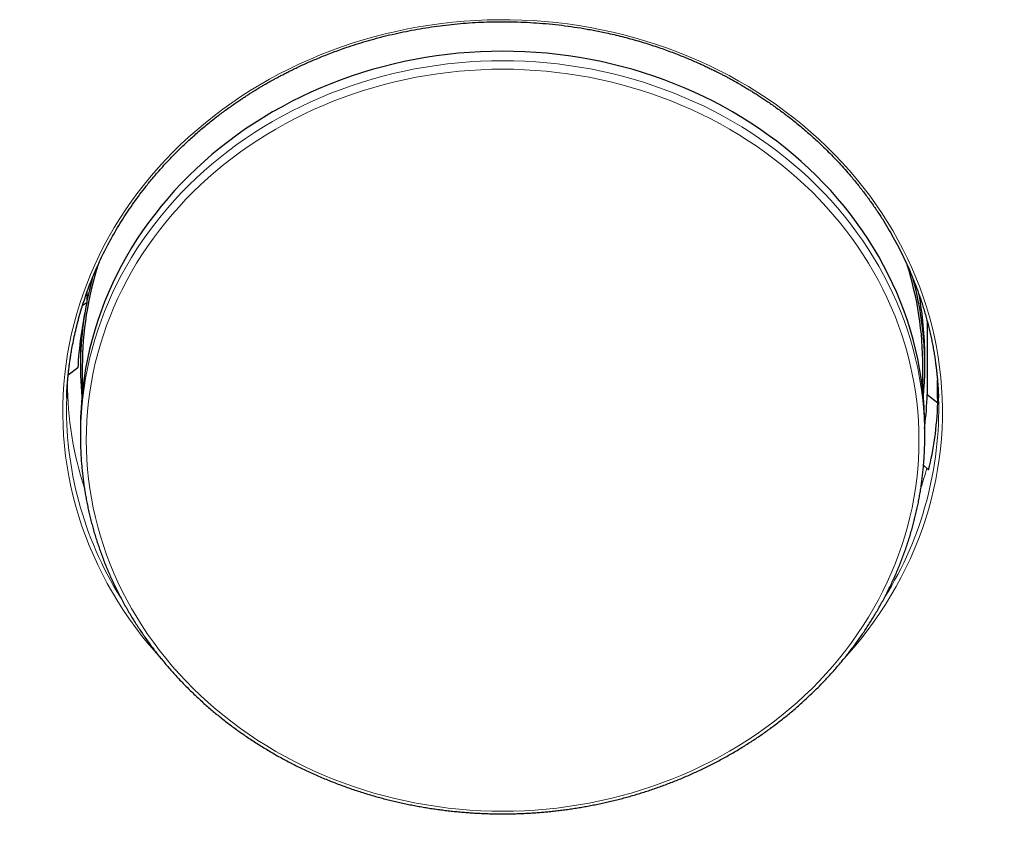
# Model space of a CAD drawing. Header units: millimetres. Extents: x 8 to 578, y 12 to 587.
# Tile 120 of 156: x 301 to 327, y 531 to 553. Entities that reach past the tile are written whole.
import ezdxf

# ---------------------------------------------------------------- set-up
doc = ezdxf.new("R2010")
doc.units = ezdxf.units.MM

msp = doc.modelspace()

# ---------------------------------------------------------------- linework, layer by layer
at = {"color": 7, "linetype": 'Continuous', "lineweight": 30}
for p, q in [((302.848, 545.619), (302.848, 545.348)), ((302.734, 545.278), (302.848, 545.348)), ((325.393, 544.839), (325.393, 542.883)), ((302.675, 543.907), (302.675, 543.634)), ((325.325, 543.634), (325.325, 543.907)), ((302.607, 543.594), (302.346, 543.398)), ((302.725, 543.634), (302.725, 542.947)), ((325.275, 542.947), (325.275, 543.634)), ((325.666, 542.875), (325.666, 543.267)), ((325.393, 542.883), (325.673, 542.655)), ((325.673, 542.655), (325.666, 542.875)), ((325.693, 542.812), (325.694, 542.79)), ((302.306, 542.79), (302.306, 542.792)), ((302.675, 542), (302.675, 541.744)), ((325.325, 541.744), (325.325, 542)), ((325.293, 540.989), (325.426, 540.858))]:
    msp.add_line(p, q, dxfattribs=at)
at = {"color": 252, "linetype": 'Continuous', "lineweight": 0, "flags": 128}
for points in [[(304.841, 535.795), (304.702, 535.95), (304.515, 536.169), (304.335, 536.392), (304.161, 536.62), (303.994, 536.851), (303.834, 537.087), (303.68, 537.326), (303.534, 537.568), (303.395, 537.814), (303.263, 538.063), (303.139, 538.315), (303.022, 538.569), (302.912, 538.827), (302.811, 539.087), (302.716, 539.349), (302.63, 539.613), (302.551, 539.879), (302.48, 540.147), (302.417, 540.416), (302.362, 540.687), (302.315, 540.959), (302.276, 541.232), (302.245, 541.506), (302.222, 541.781), (302.208, 542.056), (302.201, 542.331), (302.202, 542.606), (302.212, 542.881), (302.229, 543.156), (302.255, 543.43), (302.288, 543.704), (302.33, 543.977), (302.38, 544.248), (302.437, 544.519), (302.503, 544.788), (302.576, 545.055), (302.657, 545.32), (302.746, 545.584), (302.843, 545.845), (302.947, 546.104), (303.059, 546.361), (303.179, 546.615), (303.306, 546.866), (303.44, 547.114), (303.581, 547.358), (303.73, 547.6), (303.885, 547.838), (304.048, 548.072), (304.217, 548.302), (304.393, 548.528), (304.576, 548.75), (304.765, 548.968), (304.96, 549.181), (305.162, 549.389), (305.37, 549.593), (305.583, 549.792), (305.803, 549.986), (306.028, 550.174), (306.258, 550.357), (306.494, 550.535), (306.735, 550.708), (306.981, 550.874), (307.231, 551.035), (307.487, 551.19), (307.746, 551.339), (308.01, 551.482), (308.279, 551.618), (308.551, 551.749), (308.826, 551.872), (309.106, 551.99), (309.389, 552.101), (309.675, 552.205), (309.963, 552.303), (310.255, 552.393), (310.549, 552.477), (310.846, 552.554), (311.144, 552.624), (311.445, 552.688), (311.748, 552.744), (312.052, 552.793), (312.357, 552.834), (312.663, 552.869), (312.971, 552.897), (313.279, 552.917), (313.587, 552.93), (313.896, 552.937), (314.205, 552.935), (314.514, 552.927), (314.822, 552.911), (315.13, 552.889), (315.437, 552.859), (315.743, 552.822), (316.048, 552.777), (316.351, 552.726), (316.653, 552.668), (316.953, 552.602), (317.251, 552.53), (317.547, 552.451), (317.841, 552.364), (318.131, 552.271), (318.419, 552.172), (318.704, 552.065), (318.986, 551.952), (319.264, 551.833), (319.539, 551.707), (319.81, 551.574), (320.076, 551.436), (320.339, 551.291), (320.597, 551.14), (320.851, 550.983), (321.1, 550.82), (321.345, 550.652), (321.584, 550.478), (321.818, 550.298), (322.047, 550.113), (322.27, 549.923), (322.487, 549.727), (322.699, 549.527), (322.905, 549.322), (323.104, 549.112), (323.298, 548.897), (323.485, 548.678), (323.665, 548.454), (323.839, 548.227), (324.006, 547.995), (324.166, 547.76), (324.32, 547.521), (324.466, 547.279), (324.605, 547.033), (324.737, 546.784), (324.861, 546.532), (324.978, 546.277), (325.088, 546.02), (325.189, 545.76), (325.284, 545.498), (325.37, 545.234), (325.449, 544.968), (325.52, 544.7), (325.583, 544.43), (325.638, 544.16), (325.685, 543.888), (325.724, 543.614), (325.755, 543.341), (325.778, 543.066), (325.792, 542.791), (325.799, 542.516), (325.798, 542.241), (325.788, 541.966), (325.771, 541.691), (325.745, 541.417), (325.712, 541.143), (325.67, 540.87), (325.62, 540.599), (325.563, 540.328), (325.497, 540.059), (325.424, 539.792), (325.343, 539.526), (325.254, 539.263), (325.157, 539.001), (325.053, 538.742), (324.941, 538.486), (324.821, 538.232), (324.694, 537.981), (324.56, 537.733), (324.419, 537.488), (324.27, 537.247), (324.115, 537.009), (323.952, 536.775), (323.783, 536.545), (323.607, 536.319), (323.424, 536.097), (323.235, 535.879), (323.164, 535.8)], [(325.321, 541.999), (325.321, 542.009), (325.309, 542.273), (325.29, 542.537), (325.263, 542.8), (325.228, 543.062), (325.185, 543.324), (325.135, 543.584), (325.077, 543.843), (325.012, 544.101), (324.939, 544.357), (324.858, 544.611), (324.77, 544.863), (324.675, 545.114), (324.572, 545.361), (324.463, 545.607), (324.346, 545.849), (324.221, 546.089), (324.09, 546.326), (323.952, 546.56), (323.807, 546.791), (323.656, 547.018), (323.497, 547.241), (323.333, 547.461), (323.162, 547.676), (322.984, 547.888), (322.801, 548.095), (322.611, 548.298), (322.415, 548.497), (322.214, 548.691), (322.007, 548.88), (321.795, 549.065), (321.577, 549.244), (321.354, 549.418), (321.126, 549.587), (320.893, 549.75), (320.656, 549.908), (320.414, 550.061), (320.167, 550.208), (319.916, 550.349), (319.662, 550.484), (319.403, 550.613), (319.141, 550.736), (318.875, 550.852), (318.605, 550.963), (318.333, 551.067), (318.058, 551.165), (317.779, 551.257), (317.499, 551.341), (317.216, 551.42), (316.93, 551.491), (316.643, 551.556), (316.354, 551.615), (316.063, 551.666), (315.771, 551.711), (315.477, 551.749), (315.183, 551.78), (314.888, 551.804), (314.592, 551.821), (314.295, 551.832), (313.999, 551.835), (313.703, 551.832), (313.406, 551.821), (313.11, 551.804), (312.815, 551.78), (312.521, 551.749), (312.227, 551.711), (311.935, 551.666), (311.644, 551.614), (311.355, 551.556), (311.068, 551.491), (310.783, 551.419), (310.499, 551.341), (310.219, 551.256), (309.941, 551.165), (309.665, 551.067), (309.393, 550.962), (309.124, 550.852), (308.858, 550.735), (308.595, 550.612), (308.337, 550.483), (308.082, 550.348), (307.831, 550.207), (307.585, 550.06), (307.343, 549.907), (307.105, 549.749), (306.872, 549.586), (306.644, 549.417), (306.421, 549.243), (306.204, 549.063), (305.991, 548.879), (305.784, 548.69), (305.583, 548.496), (305.388, 548.297), (305.198, 548.094), (305.015, 547.887), (304.837, 547.675), (304.666, 547.459), (304.502, 547.239), (304.343, 547.016), (304.192, 546.789), (304.047, 546.559), (303.909, 546.325), (303.778, 546.088), (303.654, 545.848), (303.537, 545.605), (303.427, 545.36), (303.324, 545.112), (303.229, 544.862), (303.141, 544.61), (303.061, 544.355), (302.988, 544.099), (302.922, 543.842), (302.864, 543.582), (302.814, 543.322), (302.772, 543.061), (302.737, 542.798), (302.71, 542.535), (302.69, 542.272), (302.679, 542.008), (302.679, 542.007)], [(307.674, 533.454), (307.917, 533.309), (308.165, 533.17), (308.416, 533.037), (308.671, 532.909), (308.93, 532.788), (309.192, 532.673), (309.458, 532.564), (309.726, 532.461), (309.998, 532.364), (310.272, 532.274), (310.549, 532.191), (310.829, 532.113), (311.11, 532.043), (311.393, 531.978), (311.679, 531.921), (311.965, 531.87), (312.254, 531.826), (312.543, 531.789), (312.833, 531.758), (313.125, 531.734), (313.416, 531.717), (313.709, 531.707), (314.001, 531.704), (314.293, 531.707), (314.586, 531.717), (314.877, 531.734), (315.169, 531.758), (315.459, 531.789), (315.748, 531.826), (316.036, 531.87), (316.323, 531.921), (316.608, 531.979), (316.892, 532.043), (317.173, 532.114), (317.453, 532.191), (317.729, 532.275), (318.004, 532.365), (318.275, 532.462), (318.544, 532.564), (318.81, 532.674), (319.072, 532.789), (319.331, 532.91), (319.586, 533.037), (319.837, 533.171), (320.084, 533.31), (320.327, 533.455), (320.566, 533.605), (320.8, 533.761), (321.03, 533.922), (321.255, 534.089), (321.475, 534.261), (321.689, 534.437), (321.899, 534.619), (322.103, 534.806), (322.301, 534.997), (322.494, 535.193), (322.681, 535.393), (322.862, 535.598), (323.037, 535.807), (323.206, 536.02), (323.368, 536.236), (323.524, 536.457), (323.674, 536.681), (323.817, 536.908), (323.953, 537.138), (324.082, 537.372), (324.204, 537.609), (324.32, 537.848), (324.428, 538.09), (324.529, 538.335), (324.623, 538.581), (324.71, 538.83), (324.789, 539.081), (324.861, 539.333), (324.926, 539.588), (324.983, 539.843), (325.032, 540.1), (325.074, 540.358), (325.109, 540.616), (325.135, 540.876), (325.154, 541.136), (325.166, 541.396), (325.17, 541.657), (325.166, 541.917), (325.154, 542.178), (325.135, 542.438), (325.108, 542.697), (325.074, 542.956), (325.032, 543.214), (324.982, 543.47), (324.925, 543.726), (324.861, 543.98), (324.789, 544.233), (324.709, 544.483), (324.623, 544.732), (324.529, 544.979), (324.427, 545.223), (324.319, 545.465), (324.204, 545.705), (324.081, 545.941), (323.952, 546.175), (323.816, 546.405), (323.673, 546.633), (323.523, 546.857), (323.367, 547.077), (323.205, 547.294), (323.036, 547.506), (322.861, 547.715), (322.68, 547.92), (322.493, 548.12), (322.3, 548.316), (322.102, 548.507), (321.897, 548.694), (321.688, 548.876), (321.473, 549.052), (321.253, 549.224), (321.029, 549.391), (320.799, 549.552), (320.565, 549.708), (320.326, 549.858), (320.083, 550.003), (319.835, 550.142), (319.584, 550.275), (319.329, 550.403), (319.07, 550.524), (318.808, 550.639), (318.542, 550.748), (318.274, 550.851), (318.002, 550.947), (317.728, 551.038), (317.451, 551.121), (317.171, 551.199), (316.89, 551.269), (316.607, 551.333), (316.321, 551.391), (316.035, 551.442), (315.746, 551.486), (315.457, 551.523), (315.167, 551.554), (314.875, 551.578), (314.584, 551.595), (314.291, 551.605), (313.999, 551.608), (313.707, 551.605), (313.414, 551.595), (313.123, 551.577), (312.831, 551.554), (312.541, 551.523), (312.252, 551.486), (311.964, 551.441), (311.677, 551.391), (311.392, 551.333), (311.108, 551.269), (310.827, 551.198), (310.547, 551.121), (310.271, 551.037), (309.996, 550.947), (309.725, 550.85), (309.456, 550.747), (309.19, 550.638), (308.928, 550.523), (308.669, 550.402), (308.414, 550.274), (308.163, 550.141), (307.916, 550.002), (307.673, 549.857), (307.434, 549.707), (307.2, 549.551), (306.97, 549.39), (306.745, 549.223), (306.525, 549.051), (306.311, 548.874), (306.101, 548.693), (305.897, 548.506), (305.699, 548.315), (305.506, 548.119), (305.319, 547.918), (305.138, 547.714), (304.963, 547.505), (304.794, 547.292), (304.632, 547.076), (304.476, 546.855), (304.326, 546.631), (304.183, 546.404), (304.047, 546.173), (303.918, 545.94), (303.796, 545.703), (303.68, 545.464), (303.572, 545.222), (303.471, 544.977), (303.377, 544.731), (303.29, 544.482), (303.211, 544.231), (303.139, 543.978), (303.074, 543.724), (303.017, 543.469), (302.968, 543.212), (302.926, 542.954), (302.891, 542.695), (302.865, 542.436), (302.846, 542.176), (302.834, 541.916), (302.83, 541.655), (302.834, 541.395), (302.846, 541.134), (302.865, 540.874), (302.892, 540.615), (302.926, 540.356), (302.968, 540.098), (303.018, 539.841), (303.075, 539.586), (303.139, 539.332), (303.211, 539.079), (303.291, 538.829), (303.377, 538.58), (303.471, 538.333), (303.573, 538.089), (303.681, 537.847), (303.796, 537.607), (303.919, 537.371), (304.048, 537.137), (304.184, 536.906), (304.327, 536.679), (304.477, 536.455), (304.633, 536.235), (304.795, 536.018), (304.964, 535.805), (305.139, 535.597), (305.32, 535.392), (305.507, 535.192), (305.7, 534.996), (305.898, 534.805), (306.103, 534.618), (306.312, 534.436), (306.527, 534.259), (306.747, 534.088), (306.971, 533.921), (307.201, 533.76), (307.435, 533.604), (307.674, 533.454)], [(325.666, 542.875), (325.671, 543.038), (325.673, 543.184)]]:
    msp.add_lwpolyline(points, dxfattribs=at)
at = {"color": 7, "linetype": 'Continuous', "lineweight": 30, "flags": 128}
msp.add_lwpolyline([(325.325, 542), (325.325, 542.001), (325.321, 542.265), (325.309, 542.529), (325.29, 542.793), (325.263, 543.056), (325.228, 543.318), (325.185, 543.579), (325.135, 543.84), (325.077, 544.099), (325.012, 544.356), (324.939, 544.612), (324.858, 544.867), (324.77, 545.119), (324.675, 545.369), (324.572, 545.617), (324.463, 545.862), (324.346, 546.105), (324.221, 546.345), (324.09, 546.582), (323.952, 546.816), (323.807, 547.046), (323.656, 547.273), (323.497, 547.496), (323.333, 547.716), (323.162, 547.932), (322.984, 548.143), (322.801, 548.351), (322.611, 548.554), (322.415, 548.753), (322.214, 548.947), (322.007, 549.136), (321.795, 549.32), (321.577, 549.499), (321.354, 549.674), (321.126, 549.842), (320.893, 550.006), (320.656, 550.164), (320.414, 550.316), (320.167, 550.463), (319.916, 550.604), (319.662, 550.739), (319.403, 550.868), (319.141, 550.991), (318.875, 551.108), (318.605, 551.219), (318.333, 551.323), (318.058, 551.421), (317.779, 551.512), (317.499, 551.597), (317.216, 551.675), (316.93, 551.747), (316.643, 551.812), (316.354, 551.87), (316.063, 551.922), (315.771, 551.967), (315.477, 552.004), (315.183, 552.035), (314.888, 552.06), (314.592, 552.077), (314.295, 552.087), (313.999, 552.091), (313.703, 552.087), (313.406, 552.077), (313.11, 552.059), (312.815, 552.035), (312.521, 552.004), (312.227, 551.966), (311.935, 551.922), (311.644, 551.87), (311.355, 551.812), (311.068, 551.747), (310.783, 551.675), (310.499, 551.597), (310.219, 551.512), (309.941, 551.42), (309.665, 551.322), (309.393, 551.218), (309.124, 551.107), (308.858, 550.99), (308.595, 550.867), (308.337, 550.738), (308.082, 550.603), (307.831, 550.462), (307.585, 550.315), (307.343, 550.163), (307.105, 550.005), (306.872, 549.841), (306.644, 549.672), (306.421, 549.498), (306.204, 549.319), (305.991, 549.135), (305.784, 548.945), (305.583, 548.751), (305.388, 548.553), (305.198, 548.35), (305.015, 548.142), (304.837, 547.93), (304.666, 547.715), (304.502, 547.495), (304.343, 547.272), (304.192, 547.045), (304.047, 546.814), (303.909, 546.58), (303.778, 546.343), (303.654, 546.103), (303.537, 545.861), (303.427, 545.615), (303.324, 545.368), (303.229, 545.117), (303.141, 544.865), (303.061, 544.611), (302.988, 544.355), (302.922, 544.097), (302.864, 543.838), (302.814, 543.578), (302.772, 543.316), (302.737, 543.054), (302.71, 542.791), (302.69, 542.527), (302.679, 542.263), (302.675, 542)], dxfattribs=at)
at = {"color": 7, "linetype": 'Continuous', "lineweight": 30}
for centre, radius, start, end in [((311.753, 543.629), 9.028, 162.3416, 179.9676), ((316.239, 543.628), 9.036, 0.0402, 17.6099), ((311.807, 543.613), 9.133, 164.9166, 168.759), ((316.299, 543.634), 9.026, 354.8055, 15.0423), ((316.306, 543.906), 9.019, 0.0072, 10.6241), ((311.678, 543.634), 9.003, 170.8575, 185.2082), ((311.67, 543.907), 8.995, 176.0901, 179.9996), ((311.666, 541.744), 8.991, 178.3267, 181.773), ((316.334, 541.744), 8.991, 358.2163, 1.6212)]:
    msp.add_arc(centre, radius, start, end, dxfattribs=at)
at = {"color": 252, "linetype": 'Continuous', "lineweight": 0}
for centre, radius, start, end in [((311.683, 543.245), 9.356, 180.2493, 197.8904), ((311.827, 542.492), 9.526, 178.2111, 211.9672), ((316.163, 542.495), 9.536, 327.9888, 1.7717), ((316.182, 543.281), 9.496, 342.1902, 345.5242)]:
    msp.add_arc(centre, radius, start, end, dxfattribs=at)
at = {"color": 7, "linetype": 'Continuous', "lineweight": 30}
for centre, major_axis, ratio, start_param, end_param in [((314, 552.169), (10.255, 11.964), 0.416237, 2.480373, 2.654506), ((314, 552.169), (-9.474, 13.651), 0.46446, 3.616514, 3.696336), ((314.307, 551.892), (-9.453, 13.615), 0.464358, 3.519573, 3.698504)]:
    msp.add_ellipse(centre, major_axis=major_axis, ratio=ratio, start_param=start_param, end_param=end_param, dxfattribs=at)
for points, knots in [([(302.306, 542.79), (302.306, 542.797), (302.306, 542.81), (302.306, 542.837), (302.308, 542.875), (302.31, 542.919), (302.312, 542.969), (302.315, 543.023), (302.32, 543.09), (302.325, 543.17), (302.333, 543.265), (302.342, 543.365), (302.353, 543.468), (302.365, 543.576), (302.38, 543.689), (302.396, 543.809), (302.415, 543.933), (302.441, 544.087), (302.475, 544.273), (302.521, 544.492), (302.575, 544.717), (302.635, 544.949), (302.699, 545.17), (302.765, 545.378), (302.831, 545.573), (302.903, 545.771), (302.981, 545.973), (303.068, 546.182), (303.164, 546.398), (303.269, 546.621), (303.383, 546.846), (303.505, 547.074), (303.637, 547.304), (303.775, 547.532), (303.919, 547.756), (304.07, 547.977), (304.229, 548.198), (304.398, 548.42), (304.559, 548.62), (304.709, 548.799), (304.846, 548.954), (304.983, 549.105), (305.12, 549.25), (305.255, 549.387), (305.387, 549.517), (305.517, 549.64), (305.644, 549.758), (305.776, 549.876), (305.913, 549.994), (306.053, 550.112), (306.19, 550.222), (306.321, 550.325), (306.447, 550.422), (306.571, 550.514), (306.693, 550.601), (306.811, 550.684), (306.921, 550.76), (307.025, 550.829), (307.12, 550.891), (307.207, 550.947), (307.285, 550.996), (307.352, 551.038), (307.41, 551.073), (307.461, 551.104), (307.507, 551.131), (307.55, 551.156), (307.594, 551.183), (307.643, 551.211), (307.698, 551.242), (307.76, 551.277), (307.828, 551.315), (307.903, 551.356), (307.986, 551.401), (308.079, 551.45), (308.184, 551.504), (308.301, 551.563), (308.427, 551.625), (308.563, 551.69), (308.704, 551.754), (308.849, 551.819), (308.999, 551.883), (309.156, 551.948), (309.322, 552.014), (309.497, 552.081), (309.68, 552.147), (309.894, 552.221), (310.137, 552.299), (310.409, 552.381), (310.686, 552.457), (310.971, 552.528), (311.261, 552.594), (311.559, 552.654), (311.861, 552.708), (312.168, 552.755), (312.477, 552.795), (312.789, 552.828), (313.103, 552.853), (313.421, 552.871), (313.744, 552.881), (314.072, 552.883), (314.405, 552.877), (314.741, 552.863), (315.08, 552.839), (315.419, 552.807), (315.758, 552.766), (316.096, 552.715), (316.435, 552.656), (316.734, 552.595), (316.992, 552.537), (317.209, 552.484), (317.425, 552.427), (317.639, 552.366), (317.846, 552.304), (318.045, 552.241), (318.234, 552.177), (318.418, 552.112), (318.594, 552.046), (318.765, 551.98), (318.925, 551.915), (319.077, 551.851), (319.219, 551.789), (319.352, 551.729), (319.474, 551.672), (319.587, 551.618), (319.692, 551.567), (319.789, 551.518), (319.878, 551.473), (319.958, 551.43), (320.03, 551.392), (320.093, 551.359), (320.147, 551.329), (320.195, 551.303), (320.234, 551.281), (320.265, 551.263), (320.29, 551.249), (320.312, 551.237), (320.336, 551.223), (320.367, 551.205), (320.406, 551.183), (320.451, 551.156), (320.501, 551.126), (320.558, 551.093), (320.626, 551.051), (320.708, 551.001), (320.802, 550.942), (320.902, 550.877), (321.009, 550.807), (321.121, 550.731), (321.24, 550.649), (321.363, 550.561), (321.491, 550.468), (321.622, 550.369), (321.757, 550.265), (321.895, 550.154), (322.037, 550.036), (322.183, 549.911), (322.333, 549.779), (322.49, 549.634), (322.654, 549.477), (322.822, 549.31), (322.987, 549.138), (323.147, 548.963), (323.317, 548.769), (323.495, 548.555), (323.68, 548.32), (323.857, 548.081), (324.026, 547.838), (324.187, 547.593), (324.339, 547.346), (324.482, 547.097), (324.618, 546.845), (324.747, 546.589), (324.868, 546.328), (324.982, 546.064), (325.088, 545.797), (325.186, 545.527), (325.262, 545.296), (325.32, 545.103), (325.364, 544.949), (325.405, 544.796), (325.443, 544.641), (325.479, 544.488), (325.511, 544.339), (325.54, 544.189), (325.567, 544.04), (325.591, 543.892), (325.612, 543.753), (325.629, 543.623), (325.643, 543.501), (325.655, 543.387), (325.665, 543.283), (325.672, 543.186), (325.679, 543.099), (325.683, 543.02), (325.687, 542.95), (325.69, 542.889), (325.692, 542.836), (325.693, 542.804), (325.694, 542.79)], [0, 0, 0, 0, 0.000924, 0.001705, 0.002959, 0.004338, 0.005879, 0.007582, 0.009447, 0.012135, 0.015101, 0.018346, 0.021478, 0.024831, 0.028407, 0.032191, 0.036088, 0.040077, 0.04677, 0.053706, 0.060885, 0.068308, 0.075973, 0.082166, 0.088509, 0.095002, 0.101645, 0.108438, 0.115807, 0.123344, 0.131051, 0.138926, 0.146969, 0.155182, 0.16308, 0.171128, 0.179326, 0.187674, 0.196172, 0.202321, 0.208528, 0.214604, 0.220497, 0.226208, 0.231639, 0.236894, 0.241973, 0.246876, 0.252483, 0.25784, 0.262948, 0.267807, 0.272416, 0.276775, 0.281246, 0.285419, 0.289296, 0.292876, 0.296158, 0.299144, 0.301832, 0.304036, 0.305989, 0.307694, 0.309152, 0.310546, 0.311968, 0.3136, 0.315413, 0.317418, 0.319644, 0.322096, 0.324774, 0.327677, 0.331131, 0.334858, 0.338858, 0.343131, 0.347677, 0.352047, 0.356642, 0.361463, 0.36651, 0.371782, 0.37728, 0.382952, 0.390833, 0.398799, 0.406849, 0.414985, 0.423356, 0.431815, 0.440362, 0.448998, 0.457721, 0.466375, 0.475113, 0.483936, 0.492844, 0.502002, 0.511248, 0.520581, 0.530003, 0.539513, 0.548938, 0.558449, 0.568044, 0.577725, 0.58393, 0.590169, 0.596442, 0.602717, 0.608797, 0.614648, 0.620269, 0.625662, 0.631065, 0.636217, 0.641117, 0.645765, 0.650162, 0.654308, 0.658104, 0.661661, 0.66498, 0.66806, 0.670901, 0.673504, 0.675868, 0.677836, 0.679601, 0.681164, 0.682523, 0.683449, 0.68425, 0.684926, 0.685612, 0.686671, 0.687968, 0.689462, 0.691156, 0.693047, 0.695103, 0.698065, 0.701265, 0.704704, 0.708381, 0.712297, 0.716451, 0.720844, 0.725476, 0.730194, 0.735137, 0.740304, 0.745696, 0.751311, 0.757151, 0.763215, 0.770144, 0.77719, 0.784229, 0.791263, 0.79829, 0.807225, 0.816149, 0.825063, 0.833967, 0.84286, 0.851585, 0.8603, 0.869005, 0.8777, 0.886544, 0.895377, 0.9042, 0.913012, 0.921815, 0.926751, 0.931683, 0.936613, 0.941539, 0.946455, 0.951217, 0.955769, 0.960688, 0.965335, 0.969712, 0.973819, 0.977655, 0.98122, 0.984514, 0.987538, 0.990291, 0.992774, 0.994986, 0.996928, 0.998599, 1, 1, 1, 1]), ([(273.174, 542.768), (273.174, 542.767), (273.174, 542.762), (273.174, 542.756), (273.174, 542.75), (273.175, 542.746), (273.175, 542.742), (273.175, 542.739), (273.175, 542.735), (273.175, 542.73), (273.175, 542.725), (273.176, 542.717), (273.176, 542.709), (273.176, 542.699), (273.177, 542.686), (273.177, 542.672), (273.178, 542.655), (273.179, 542.635), (273.18, 542.613), (273.18, 542.588), (273.182, 542.56), (273.183, 542.527), (273.184, 542.49), (273.186, 542.447), (273.188, 542.398), (273.191, 542.343), (273.193, 542.279), (273.197, 542.207), (273.201, 542.126), (273.206, 542.033), (273.211, 541.929), (273.218, 541.812), (273.226, 541.68), (273.235, 541.533), (273.247, 541.37), (273.26, 541.189), (273.276, 540.991), (273.294, 540.775), (273.316, 540.543), (273.341, 540.295), (273.369, 540.035), (273.4, 539.763), (273.434, 539.483), (273.472, 539.197), (273.513, 538.907), (273.557, 538.614), (273.604, 538.319), (273.654, 538.023), (273.706, 537.727), (273.762, 537.431), (273.82, 537.134), (273.881, 536.839), (273.944, 536.543), (274.01, 536.249), (274.079, 535.955), (274.15, 535.661), (274.224, 535.369), (274.3, 535.077), (274.38, 534.786), (274.461, 534.496), (274.545, 534.207), (274.632, 533.919), (274.721, 533.631), (274.813, 533.345), (274.908, 533.059), (275.004, 532.774), (275.104, 532.49), (275.206, 532.207), (275.31, 531.925), (275.417, 531.644), (275.526, 531.364), (275.638, 531.085), (275.752, 530.807), (275.869, 530.529), (275.988, 530.253), (276.109, 529.978), (276.233, 529.704), (276.36, 529.43), (276.489, 529.158), (276.62, 528.887), (276.753, 528.617), (276.889, 528.348), (277.028, 528.08), (277.168, 527.813), (277.311, 527.547), (277.457, 527.283), (277.604, 527.019), (277.754, 526.757), (277.907, 526.496), (278.061, 526.236), (278.218, 525.977), (278.378, 525.719), (278.539, 525.463), (278.703, 525.208), (278.869, 524.954), (279.037, 524.701), (279.208, 524.45), (279.381, 524.2), (279.556, 523.951), (279.733, 523.703), (279.912, 523.457), (280.094, 523.212), (280.277, 522.969), (280.463, 522.727), (280.651, 522.486), (280.841, 522.246), (281.034, 522.008), (281.228, 521.772), (281.425, 521.537), (281.623, 521.303), (281.824, 521.071), (282.027, 520.84), (282.231, 520.611), (282.438, 520.383), (282.647, 520.157), (282.858, 519.932), (283.071, 519.709), (283.285, 519.487), (283.502, 519.267), (283.721, 519.049), (283.942, 518.832), (284.164, 518.616), (284.389, 518.403), (284.615, 518.191), (284.844, 517.98), (285.074, 517.771), (285.306, 517.564), (285.54, 517.359), (285.776, 517.155), (286.013, 516.953), (286.253, 516.753), (286.494, 516.554), (286.737, 516.357), (286.982, 516.162), (287.228, 515.969), (287.477, 515.777), (287.727, 515.587), (287.978, 515.399), (288.232, 515.213), (288.487, 515.029), (288.744, 514.846), (289.002, 514.665), (289.262, 514.487), (289.524, 514.31), (289.787, 514.134), (290.052, 513.961), (290.318, 513.79), (290.586, 513.62), (290.856, 513.453), (291.127, 513.287), (291.399, 513.124), (291.673, 512.962), (291.949, 512.802), (292.226, 512.644), (292.504, 512.489), (292.784, 512.335), (293.065, 512.183), (293.348, 512.033), (293.632, 511.885), (293.918, 511.74), (294.204, 511.596), (294.492, 511.454), (294.782, 511.315), (295.073, 511.177), (295.365, 511.042), (295.658, 510.908), (295.953, 510.777), (296.249, 510.648), (296.546, 510.521), (296.844, 510.396), (297.144, 510.273), (297.445, 510.152), (297.747, 510.033), (298.05, 509.917), (298.354, 509.803), (298.659, 509.69), (298.966, 509.581), (299.273, 509.473), (299.582, 509.367), (299.892, 509.264), (300.203, 509.163), (300.515, 509.064), (300.828, 508.967), (301.142, 508.872), (301.457, 508.78), (301.773, 508.69), (302.09, 508.602), (302.409, 508.516), (302.728, 508.433), (303.048, 508.352), (303.369, 508.273), (303.691, 508.197), (304.015, 508.122), (304.339, 508.051), (304.664, 507.981), (304.99, 507.914), (305.318, 507.849), (305.646, 507.786), (305.976, 507.725), (306.306, 507.667), (306.638, 507.612), (306.971, 507.558), (307.305, 507.507), (307.629, 507.46), (307.942, 507.417), (308.243, 507.378), (308.545, 507.34), (308.847, 507.305), (309.15, 507.272), (309.452, 507.24), (309.755, 507.211), (310.058, 507.184), (310.36, 507.158), (310.663, 507.135), (310.965, 507.114), (311.267, 507.095), (311.569, 507.078), (311.869, 507.063), (312.168, 507.05), (312.465, 507.039), (312.756, 507.03), (313.036, 507.023), (313.285, 507.019), (313.503, 507.016), (313.735, 507.014), (313.899, 507.013), (314, 507.013)], [0, 0, 0, 0, 0.000159, 0.000493, 0.00085, 0.001256, 0.001739, 0.002361, 0.002943, 0.003383, 0.003765, 0.004103, 0.004413, 0.004706, 0.005023, 0.005338, 0.005661, 0.006002, 0.00637, 0.006777, 0.007234, 0.00775, 0.008339, 0.009012, 0.009784, 0.010668, 0.01168, 0.012837, 0.014158, 0.015661, 0.017368, 0.019301, 0.02148, 0.023929, 0.026668, 0.029712, 0.033072, 0.036749, 0.040729, 0.044988, 0.04949, 0.054192, 0.05905, 0.064025, 0.069086, 0.074207, 0.07937, 0.084562, 0.089774, 0.094998, 0.100231, 0.105468, 0.110709, 0.115951, 0.121192, 0.126433, 0.131673, 0.136912, 0.142148, 0.147382, 0.152615, 0.157845, 0.163074, 0.1683, 0.173524, 0.178747, 0.183967, 0.189186, 0.194403, 0.199618, 0.204832, 0.210044, 0.215254, 0.220464, 0.225672, 0.230878, 0.236084, 0.241288, 0.246491, 0.251694, 0.256895, 0.262095, 0.267294, 0.272493, 0.277691, 0.282888, 0.288084, 0.293279, 0.298474, 0.303668, 0.308862, 0.314055, 0.319248, 0.32444, 0.329632, 0.334823, 0.340014, 0.345204, 0.350395, 0.355584, 0.360774, 0.365963, 0.371152, 0.376341, 0.38153, 0.386718, 0.391907, 0.397095, 0.402283, 0.407471, 0.412658, 0.417846, 0.423034, 0.428222, 0.433409, 0.438597, 0.443785, 0.448973, 0.454161, 0.459349, 0.464537, 0.469725, 0.474913, 0.480102, 0.48529, 0.490479, 0.495668, 0.500858, 0.506047, 0.511237, 0.516427, 0.521618, 0.526808, 0.531999, 0.537191, 0.542383, 0.547575, 0.552768, 0.557961, 0.563154, 0.568348, 0.573543, 0.578738, 0.583933, 0.58913, 0.594326, 0.599524, 0.604722, 0.609921, 0.61512, 0.62032, 0.625521, 0.630723, 0.635925, 0.641129, 0.646333, 0.651538, 0.656745, 0.661952, 0.66716, 0.67237, 0.67758, 0.682792, 0.688005, 0.693219, 0.698434, 0.703651, 0.708869, 0.714089, 0.719311, 0.724534, 0.729758, 0.734985, 0.740213, 0.745444, 0.750676, 0.755911, 0.761147, 0.766386, 0.771628, 0.776872, 0.782119, 0.787369, 0.792622, 0.797878, 0.803138, 0.808401, 0.813668, 0.818939, 0.824214, 0.829494, 0.834779, 0.840069, 0.845364, 0.850666, 0.855974, 0.86129, 0.866613, 0.871944, 0.877285, 0.882635, 0.887996, 0.89337, 0.898757, 0.903592, 0.908427, 0.913261, 0.918093, 0.922923, 0.927752, 0.932578, 0.937401, 0.94222, 0.947035, 0.951844, 0.956645, 0.961435, 0.96621, 0.970962, 0.975677, 0.980324, 0.984834, 0.988972, 0.992202, 0.995205, 1, 1, 1, 1]), ([(314, 507.013), (314.108, 507.013), (314.261, 507.014), (314.488, 507.016), (314.684, 507.018), (314.917, 507.022), (315.163, 507.028), (315.422, 507.035), (315.689, 507.044), (315.963, 507.055), (316.243, 507.068), (316.526, 507.083), (316.814, 507.1), (317.104, 507.119), (317.397, 507.14), (317.692, 507.163), (317.988, 507.188), (318.286, 507.215), (318.585, 507.244), (318.885, 507.275), (319.186, 507.309), (319.488, 507.344), (319.79, 507.382), (320.093, 507.422), (320.397, 507.464), (320.7, 507.508), (321.004, 507.555), (321.308, 507.603), (321.612, 507.654), (321.917, 507.706), (322.221, 507.761), (322.525, 507.818), (322.829, 507.877), (323.133, 507.939), (323.437, 508.002), (323.74, 508.068), (324.044, 508.136), (324.346, 508.206), (324.649, 508.278), (324.951, 508.352), (325.253, 508.428), (325.554, 508.507), (325.855, 508.587), (326.156, 508.67), (326.455, 508.755), (326.755, 508.842), (327.053, 508.931), (327.351, 509.022), (327.649, 509.115), (327.946, 509.211), (328.242, 509.308), (328.537, 509.408), (328.832, 509.509), (329.125, 509.613), (329.418, 509.719), (329.711, 509.827), (330.002, 509.937), (330.293, 510.049), (330.582, 510.163), (330.871, 510.279), (331.159, 510.397), (331.446, 510.517), (331.731, 510.639), (332.016, 510.763), (332.3, 510.89), (332.583, 511.018), (332.865, 511.148), (333.146, 511.28), (333.425, 511.414), (333.704, 511.55), (333.981, 511.689), (334.257, 511.829), (334.532, 511.971), (334.806, 512.115), (335.079, 512.261), (335.35, 512.408), (335.621, 512.558), (335.889, 512.71), (336.157, 512.863), (336.423, 513.019), (336.688, 513.176), (336.952, 513.335), (337.214, 513.496), (337.475, 513.659), (337.735, 513.824), (337.993, 513.99), (338.25, 514.159), (338.505, 514.329), (338.759, 514.501), (339.011, 514.674), (339.262, 514.85), (339.511, 515.027), (339.759, 515.206), (340.005, 515.387), (340.25, 515.57), (340.493, 515.754), (340.734, 515.94), (340.974, 516.127), (341.213, 516.317), (341.449, 516.508), (341.684, 516.701), (341.918, 516.895), (342.149, 517.091), (342.379, 517.288), (342.607, 517.488), (342.834, 517.689), (343.058, 517.891), (343.281, 518.095), (343.503, 518.301), (343.722, 518.508), (343.94, 518.716), (344.155, 518.927), (344.369, 519.138), (344.581, 519.352), (344.792, 519.566), (345, 519.782), (345.206, 520), (345.411, 520.219), (345.614, 520.44), (345.814, 520.662), (346.013, 520.885), (346.21, 521.11), (346.405, 521.336), (346.598, 521.564), (346.789, 521.792), (346.978, 522.023), (347.165, 522.254), (347.35, 522.487), (347.532, 522.721), (347.713, 522.956), (347.892, 523.193), (348.069, 523.431), (348.243, 523.67), (348.416, 523.91), (348.586, 524.152), (348.754, 524.395), (348.92, 524.639), (349.084, 524.884), (349.246, 525.13), (349.406, 525.377), (349.564, 525.626), (349.719, 525.875), (349.872, 526.126), (350.023, 526.377), (350.172, 526.63), (350.318, 526.884), (350.463, 527.139), (350.605, 527.394), (350.745, 527.651), (350.882, 527.909), (351.018, 528.167), (351.151, 528.427), (351.282, 528.687), (351.41, 528.948), (351.536, 529.211), (351.66, 529.474), (351.782, 529.738), (351.901, 530.002), (352.018, 530.268), (352.133, 530.534), (352.245, 530.801), (352.355, 531.068), (352.463, 531.337), (352.568, 531.606), (352.671, 531.876), (352.772, 532.146), (352.87, 532.417), (352.966, 532.689), (353.059, 532.961), (353.15, 533.234), (353.239, 533.507), (353.325, 533.781), (353.409, 534.055), (353.49, 534.33), (353.57, 534.605), (353.646, 534.88), (353.72, 535.156), (353.792, 535.431), (353.861, 535.708), (353.928, 535.984), (353.993, 536.26), (354.054, 536.537), (354.114, 536.813), (354.171, 537.089), (354.226, 537.365), (354.278, 537.64), (354.327, 537.915), (354.374, 538.189), (354.419, 538.462), (354.461, 538.733), (354.5, 539.002), (354.537, 539.268), (354.572, 539.532), (354.603, 539.79), (354.632, 540.044), (354.659, 540.29), (354.683, 540.527), (354.704, 540.754), (354.722, 540.968), (354.738, 541.168), (354.752, 541.353), (354.764, 541.522), (354.774, 541.675), (354.782, 541.812), (354.789, 541.934), (354.795, 542.043), (354.8, 542.138), (354.804, 542.223), (354.807, 542.296), (354.81, 542.361), (354.813, 542.417), (354.815, 542.466), (354.816, 542.508), (354.818, 542.545), (354.819, 542.577), (354.82, 542.604), (354.821, 542.627), (354.822, 542.648), (354.822, 542.665), (354.823, 542.68), (354.823, 542.693), (354.824, 542.704), (354.824, 542.713), (354.824, 542.721), (354.825, 542.727), (354.825, 542.732), (354.825, 542.736), (354.825, 542.74), (354.825, 542.743), (354.825, 542.748), (354.826, 542.753), (354.826, 542.76), (354.826, 542.765), (354.826, 542.768)], [0, 0, 0, 0, 0.005149, 0.007271, 0.010791, 0.014454, 0.018388, 0.0225, 0.026749, 0.031106, 0.035549, 0.040061, 0.04463, 0.049247, 0.053905, 0.058597, 0.06332, 0.068068, 0.07284, 0.077632, 0.082442, 0.087268, 0.09211, 0.096964, 0.10183, 0.106707, 0.111595, 0.116492, 0.121397, 0.12631, 0.13123, 0.136157, 0.141091, 0.14603, 0.150975, 0.155925, 0.16088, 0.165839, 0.170803, 0.175771, 0.180743, 0.185718, 0.190696, 0.195678, 0.200663, 0.205651, 0.210642, 0.215635, 0.220631, 0.225629, 0.23063, 0.235632, 0.240637, 0.245644, 0.250653, 0.255663, 0.260675, 0.265689, 0.270705, 0.275722, 0.28074, 0.28576, 0.290782, 0.295804, 0.300828, 0.305853, 0.31088, 0.315907, 0.320935, 0.325965, 0.330995, 0.336027, 0.341059, 0.346092, 0.351126, 0.356161, 0.361197, 0.366233, 0.37127, 0.376308, 0.381346, 0.386385, 0.391425, 0.396465, 0.401506, 0.406547, 0.411589, 0.416631, 0.421674, 0.426717, 0.431761, 0.436805, 0.441849, 0.446894, 0.451939, 0.456984, 0.46203, 0.467076, 0.472122, 0.477169, 0.482215, 0.487262, 0.492309, 0.497357, 0.502404, 0.507452, 0.512499, 0.517547, 0.522595, 0.527643, 0.53269, 0.537738, 0.542786, 0.547834, 0.552882, 0.55793, 0.562978, 0.568025, 0.573073, 0.57812, 0.583168, 0.588215, 0.593262, 0.598309, 0.603355, 0.608401, 0.613447, 0.618493, 0.623539, 0.628584, 0.633628, 0.638673, 0.643717, 0.64876, 0.653803, 0.658846, 0.663888, 0.668929, 0.67397, 0.67901, 0.68405, 0.689089, 0.694127, 0.699164, 0.704201, 0.709237, 0.714272, 0.719306, 0.724339, 0.729371, 0.734402, 0.739431, 0.74446, 0.749487, 0.754513, 0.759537, 0.76456, 0.769582, 0.774601, 0.779619, 0.784635, 0.789649, 0.794661, 0.799671, 0.804678, 0.809683, 0.814685, 0.819684, 0.82468, 0.829672, 0.834661, 0.839646, 0.844626, 0.849602, 0.854573, 0.859538, 0.864497, 0.869449, 0.874394, 0.879331, 0.884258, 0.889175, 0.894079, 0.89897, 0.903845, 0.908702, 0.913537, 0.918346, 0.923125, 0.927867, 0.932564, 0.937205, 0.941778, 0.946265, 0.950644, 0.954891, 0.958975, 0.962862, 0.96652, 0.969921, 0.973044, 0.975881, 0.978432, 0.980707, 0.982723, 0.984499, 0.986056, 0.987417, 0.988601, 0.989629, 0.990519, 0.99129, 0.991956, 0.992534, 0.993036, 0.993476, 0.993865, 0.994215, 0.994537, 0.994839, 0.995133, 0.995428, 0.995729, 0.996048, 0.996396, 0.996786, 0.997241, 0.997805, 0.998505, 0.998951, 0.999345, 0.99969, 1, 1, 1, 1]), ([(302.679, 541.465), (302.681, 541.415), (302.685, 541.314), (302.693, 541.162), (302.704, 541.01), (302.718, 540.859), (302.734, 540.707), (302.753, 540.556), (302.774, 540.405), (302.798, 540.254), (302.825, 540.104), (302.853, 539.954), (302.885, 539.804), (302.919, 539.655), (302.956, 539.506), (302.995, 539.357), (303.036, 539.209), (303.08, 539.062), (303.127, 538.915), (303.176, 538.768), (303.228, 538.623), (303.282, 538.478), (303.338, 538.333), (303.397, 538.19), (303.459, 538.047), (303.523, 537.905), (303.589, 537.763), (303.658, 537.623), (303.729, 537.483), (303.802, 537.345), (303.878, 537.207), (303.956, 537.071), (304.037, 536.935), (304.12, 536.801), (304.205, 536.667), (304.293, 536.535), (304.382, 536.404), (304.474, 536.274), (304.569, 536.145), (304.665, 536.018), (304.764, 535.891), (304.865, 535.766), (304.968, 535.643), (305.073, 535.521), (305.18, 535.4), (305.29, 535.28), (305.401, 535.162), (305.515, 535.046), (305.63, 534.931), (305.748, 534.818), (305.867, 534.706), (305.989, 534.596), (306.112, 534.487), (306.238, 534.38), (306.365, 534.275), (306.494, 534.171), (306.625, 534.069), (306.758, 533.969), (306.892, 533.871), (307.028, 533.774), (307.166, 533.68), (307.306, 533.587), (307.447, 533.496), (307.59, 533.407), (307.735, 533.32), (307.881, 533.234), (308.029, 533.151), (308.178, 533.07), (308.329, 532.991), (308.481, 532.913), (308.635, 532.838), (308.79, 532.765), (308.947, 532.694), (309.105, 532.625), (309.264, 532.558), (309.425, 532.493), (309.587, 532.431), (309.751, 532.37), (309.915, 532.312), (310.082, 532.256), (310.249, 532.202), (310.418, 532.151), (310.582, 532.103), (310.741, 532.059), (310.895, 532.019), (311.05, 531.981), (311.205, 531.944), (311.361, 531.91), (311.517, 531.878), (311.674, 531.847), (311.831, 531.819), (311.989, 531.792), (312.146, 531.768), (312.304, 531.746), (312.462, 531.725), (312.62, 531.707), (312.778, 531.691), (312.936, 531.676), (313.092, 531.664), (313.248, 531.654), (313.399, 531.646), (313.543, 531.64), (313.668, 531.636), (313.778, 531.634), (313.885, 531.632), (313.96, 531.632), (314, 531.632)], [0, 0, 0, 0, 0.009682, 0.019404, 0.02913, 0.038859, 0.048591, 0.058327, 0.068066, 0.077809, 0.087555, 0.097305, 0.107059, 0.116816, 0.126576, 0.136341, 0.146109, 0.155881, 0.165656, 0.175435, 0.185218, 0.195005, 0.204796, 0.21459, 0.224388, 0.23419, 0.243996, 0.253806, 0.26362, 0.273437, 0.283259, 0.293084, 0.302914, 0.312747, 0.322584, 0.332426, 0.342271, 0.352121, 0.361975, 0.371832, 0.381694, 0.391561, 0.401431, 0.411306, 0.421185, 0.431069, 0.440957, 0.450849, 0.460747, 0.470648, 0.480555, 0.490467, 0.500383, 0.510305, 0.520231, 0.530164, 0.540101, 0.550044, 0.559993, 0.569948, 0.579909, 0.589877, 0.599851, 0.609833, 0.619821, 0.629817, 0.639821, 0.649833, 0.659854, 0.669884, 0.679924, 0.689974, 0.700036, 0.710109, 0.720194, 0.730293, 0.740406, 0.750535, 0.760681, 0.770845, 0.78103, 0.791236, 0.801468, 0.81067, 0.819871, 0.82907, 0.838266, 0.84746, 0.85665, 0.865836, 0.875017, 0.884193, 0.89336, 0.902519, 0.911665, 0.920794, 0.9299, 0.938973, 0.947993, 0.956927, 0.9657, 0.974111, 0.981694, 0.987109, 0.993129, 1, 1, 1, 1]), ([(314, 531.632), (314.057, 531.632), (314.137, 531.632), (314.257, 531.634), (314.359, 531.637), (314.482, 531.641), (314.612, 531.647), (314.748, 531.654), (314.888, 531.663), (315.032, 531.674), (315.179, 531.687), (315.328, 531.701), (315.478, 531.718), (315.63, 531.737), (315.783, 531.758), (315.937, 531.781), (316.091, 531.806), (316.246, 531.832), (316.401, 531.862), (316.557, 531.893), (316.712, 531.926), (316.867, 531.961), (317.023, 531.998), (317.178, 532.038), (317.333, 532.079), (317.487, 532.123), (317.642, 532.169), (317.795, 532.216), (317.948, 532.266), (318.101, 532.318), (318.253, 532.372), (318.404, 532.428), (318.555, 532.485), (318.705, 532.545), (318.854, 532.607), (319.002, 532.671), (319.149, 532.737), (319.296, 532.805), (319.441, 532.875), (319.585, 532.947), (319.729, 533.02), (319.871, 533.096), (320.012, 533.174), (320.151, 533.253), (320.29, 533.334), (320.427, 533.418), (320.563, 533.503), (320.698, 533.589), (320.831, 533.678), (320.963, 533.768), (321.094, 533.861), (321.223, 533.955), (321.35, 534.05), (321.476, 534.148), (321.6, 534.247), (321.723, 534.347), (321.844, 534.45), (321.964, 534.554), (322.082, 534.66), (322.198, 534.767), (322.312, 534.876), (322.425, 534.986), (322.536, 535.098), (322.645, 535.211), (322.752, 535.326), (322.858, 535.442), (322.961, 535.56), (323.062, 535.679), (323.162, 535.799), (323.26, 535.921), (323.355, 536.044), (323.449, 536.169), (323.54, 536.294), (323.63, 536.421), (323.717, 536.549), (323.802, 536.678), (323.885, 536.809), (323.966, 536.941), (324.045, 537.073), (324.122, 537.207), (324.196, 537.342), (324.268, 537.478), (324.338, 537.614), (324.406, 537.752), (324.471, 537.891), (324.534, 538.03), (324.595, 538.171), (324.653, 538.312), (324.709, 538.454), (324.763, 538.597), (324.814, 538.741), (324.863, 538.885), (324.91, 539.03), (324.954, 539.176), (324.996, 539.322), (325.035, 539.469), (325.072, 539.616), (325.106, 539.764), (325.138, 539.913), (325.168, 540.061), (325.194, 540.211), (325.219, 540.36), (325.241, 540.51), (325.26, 540.661), (325.277, 540.812), (325.292, 540.962), (325.303, 541.114), (325.313, 541.265), (325.318, 541.382), (325.32, 541.448), (325.32, 541.463)], [0, 0, 0, 0, 0.009771, 0.013808, 0.020503, 0.02747, 0.034957, 0.04278, 0.050866, 0.059157, 0.067611, 0.076198, 0.084894, 0.093681, 0.102545, 0.111475, 0.120463, 0.1295, 0.138582, 0.147702, 0.156857, 0.166043, 0.175257, 0.184497, 0.193759, 0.203043, 0.212346, 0.221666, 0.231003, 0.240356, 0.249722, 0.259101, 0.268493, 0.277896, 0.287309, 0.296733, 0.306166, 0.315608, 0.325059, 0.334518, 0.343984, 0.353457, 0.362937, 0.372424, 0.381917, 0.391415, 0.40092, 0.41043, 0.419945, 0.429465, 0.43899, 0.448519, 0.458053, 0.467592, 0.477134, 0.486681, 0.496231, 0.505786, 0.515344, 0.524905, 0.534471, 0.544039, 0.553611, 0.563186, 0.572764, 0.582346, 0.591931, 0.601518, 0.611109, 0.620702, 0.630299, 0.639898, 0.6495, 0.659105, 0.668712, 0.678323, 0.687936, 0.697552, 0.70717, 0.716791, 0.726415, 0.736041, 0.745671, 0.755302, 0.764937, 0.774574, 0.784214, 0.793856, 0.803501, 0.813149, 0.8228, 0.832453, 0.842109, 0.851768, 0.86143, 0.871094, 0.880762, 0.890432, 0.900105, 0.909781, 0.91946, 0.929141, 0.938826, 0.948514, 0.958205, 0.967899, 0.977596, 0.987297, 0.997, 1, 1, 1, 1])]:
    msp.add_open_spline(points, degree=3, knots=knots, dxfattribs=at)

doc.saveas('drawing.dxf')
